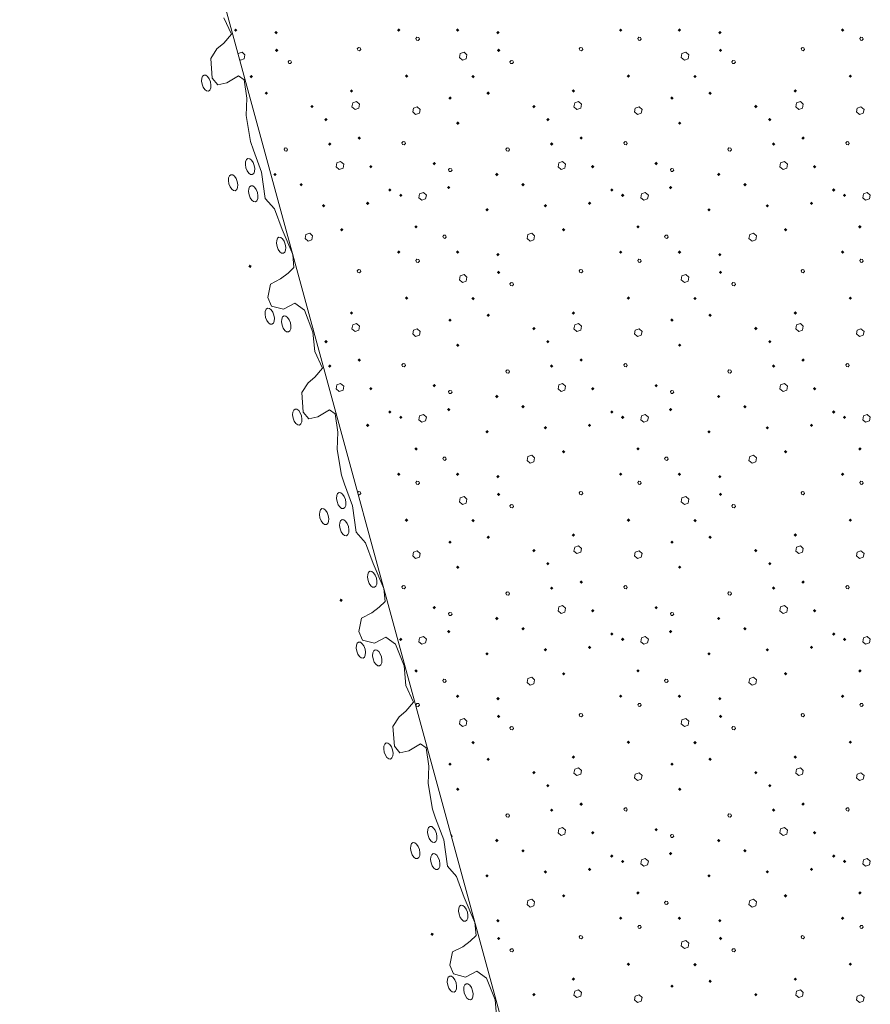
# Model space of a CAD drawing. Header units: millimetres. Extents: x 0 to 42000, y 0 to 29700.
# Tile 4 of 18: x 24686 to 27881, y 17025 to 20721. Entities that reach past the tile are written whole.
import ezdxf

# ---------------------------------------------------------------- set-up
doc = ezdxf.new("R2010")
doc.units = ezdxf.units.MM
doc.layers.add('Standard', color=7, linetype='Continuous', lineweight=25)
doc.layers.add('Стена_ кирп кладка силик нес', color=8, linetype='Continuous', lineweight=70)

msp = doc.modelspace()

# ---------------------------------------------------------------- hatches: boundary and pattern name
at = {"layer": 'Standard', "linetype": 'Continuous', "lineweight": 13, "transparency": 33554687}
for points in [[(25549.6, 19801.5), (25557.6, 19796.9), (25553, 19788.9), (25545, 19793.5)], [(25891.5, 18548.1), (25899.5, 18543.5), (25894.9, 18535.5), (25886.9, 18540.1)], [(26233.4, 17294.7), (26241.4, 17290.1), (26236.8, 17282.1), (26228.8, 17286.7)]]:
    msp.add_hatch(color=7, dxfattribs=at).paths.add_polyline_path(points, flags=16)
at = {"layer": 'Стена_ кирп кладка силик нес', "linetype": 'Continuous', "lineweight": 13, "transparency": 33554687}
for points in [[(25490.9, 20681.8), (25497.4, 20688.3), (25503.9, 20681.8), (25497.4, 20675.3)], [(25642.5, 20672.6), (25649, 20679.1), (25655.5, 20672.6), (25649, 20666.1)], [(26103.4, 20681.8), (26109.9, 20688.3), (26116.4, 20681.8), (26109.9, 20675.3)], [(26324.2, 20681.8), (26330.7, 20688.3), (26337.2, 20681.8), (26330.7, 20675.3)], [(26475.9, 20672.6), (26482.4, 20679.1), (26488.9, 20672.6), (26482.4, 20666.1)], [(26936.7, 20681.8), (26943.2, 20688.3), (26949.7, 20681.8), (26943.2, 20675.3)], [(27157.5, 20681.8), (27164, 20688.3), (27170.5, 20681.8), (27164, 20675.3)], [(27309.2, 20672.6), (27315.7, 20679.1), (27322.2, 20672.6), (27315.7, 20666.1)], [(27770, 20681.8), (27776.5, 20688.3), (27783, 20681.8), (27776.5, 20675.3)], [(25645, 20606), (25651.5, 20612.5), (25658, 20606), (25651.5, 20599.5)], [(26478.4, 20606), (26484.9, 20612.5), (26491.4, 20606), (26484.9, 20599.5)], [(27311.7, 20606), (27318.2, 20612.5), (27324.7, 20606), (27318.2, 20599.5)], [(25549.2, 20507.6), (25555.7, 20514.1), (25562.2, 20507.6), (25555.7, 20501.1)], [(26132.5, 20509.3), (26139, 20515.8), (26145.5, 20509.3), (26139, 20502.8)], [(26382.5, 20507.6), (26389, 20514.1), (26395.5, 20507.6), (26389, 20501.1)], [(26965.9, 20509.3), (26972.4, 20515.8), (26978.9, 20509.3), (26972.4, 20502.8)], [(27215.9, 20507.6), (27222.4, 20514.1), (27228.9, 20507.6), (27222.4, 20501.1)], [(27799.2, 20509.3), (27805.7, 20515.8), (27812.2, 20509.3), (27805.7, 20502.8)], [(25605.9, 20445.1), (25612.4, 20451.6), (25618.9, 20445.1), (25612.4, 20438.6)], [(25925.9, 20453.5), (25932.4, 20460), (25938.9, 20453.5), (25932.4, 20447)], [(26439.2, 20445.1), (26445.7, 20451.6), (26452.2, 20445.1), (26445.7, 20438.6)], [(26759.2, 20453.5), (26765.7, 20460), (26772.2, 20453.5), (26765.7, 20447)], [(27272.5, 20445.1), (27279, 20451.6), (27285.5, 20445.1), (27279, 20438.6)], [(27592.5, 20453.5), (27599, 20460), (27605.5, 20453.5), (27599, 20447)], [(25777.5, 20395.1), (25784, 20401.6), (25790.5, 20395.1), (25784, 20388.6)], [(26295.9, 20426.8), (26302.4, 20433.3), (26308.9, 20426.8), (26302.4, 20420.3)], [(26610.9, 20395.1), (26617.4, 20401.6), (26623.9, 20395.1), (26617.4, 20388.6)], [(27129.2, 20426.8), (27135.7, 20433.3), (27142.2, 20426.8), (27135.7, 20420.3)], [(27444.2, 20395.1), (27450.7, 20401.6), (27457.2, 20395.1), (27450.7, 20388.6)], [(25830, 20346), (25836.5, 20352.5), (25843, 20346), (25836.5, 20339.5)], [(26325, 20332.6), (26331.5, 20339.1), (26338, 20332.6), (26331.5, 20326.1)], [(26663.4, 20346), (26669.9, 20352.5), (26676.4, 20346), (26669.9, 20339.5)], [(27158.4, 20332.6), (27164.9, 20339.1), (27171.4, 20332.6), (27164.9, 20326.1)], [(27496.7, 20346), (27503.2, 20352.5), (27509.7, 20346), (27503.2, 20339.5)], [(25844.2, 20254.3), (25850.7, 20260.8), (25857.2, 20254.3), (25850.7, 20247.8)], [(25955, 20276.8), (25961.5, 20283.3), (25968, 20276.8), (25961.5, 20270.3)], [(26677.5, 20254.3), (26684, 20260.8), (26690.5, 20254.3), (26684, 20247.8)], [(26788.4, 20276.8), (26794.9, 20283.3), (26801.4, 20276.8), (26794.9, 20270.3)], [(27510.9, 20254.3), (27517.4, 20260.8), (27523.9, 20254.3), (27517.4, 20247.8)], [(27621.7, 20276.8), (27628.2, 20283.3), (27634.7, 20276.8), (27628.2, 20270.3)], [(26236.7, 20181), (26243.2, 20187.5), (26249.7, 20181), (26243.2, 20174.5)], [(27070, 20181), (27076.5, 20187.5), (27083, 20181), (27076.5, 20174.5)], [(25638.4, 20140.1), (25644.9, 20146.6), (25651.4, 20140.1), (25644.9, 20133.6)], [(25998.4, 20169.3), (26004.9, 20175.8), (26011.4, 20169.3), (26004.9, 20162.8)], [(26471.7, 20140.1), (26478.2, 20146.6), (26484.7, 20140.1), (26478.2, 20133.6)], [(26831.7, 20169.3), (26838.2, 20175.8), (26844.7, 20169.3), (26838.2, 20162.8)], [(27305, 20140.1), (27311.5, 20146.6), (27318, 20140.1), (27311.5, 20133.6)], [(27665, 20169.3), (27671.5, 20175.8), (27678, 20169.3), (27671.5, 20162.8)], [(25736.7, 20101.8), (25743.2, 20108.3), (25749.7, 20101.8), (25743.2, 20095.3)], [(26570, 20101.8), (26576.5, 20108.3), (26583, 20101.8), (26576.5, 20095.3)], [(27403.4, 20101.8), (27409.9, 20108.3), (27416.4, 20101.8), (27409.9, 20095.3)], [(26070, 20081.8), (26076.5, 20088.3), (26083, 20081.8), (26076.5, 20075.3)], [(26110.9, 20061.8), (26117.4, 20068.3), (26123.9, 20061.8), (26117.4, 20055.3)], [(26290.9, 20091), (26297.4, 20097.5), (26303.9, 20091), (26297.4, 20084.5)], [(26903.4, 20081.8), (26909.9, 20088.3), (26916.4, 20081.8), (26909.9, 20075.3)], [(26944.2, 20061.8), (26950.7, 20068.3), (26957.2, 20061.8), (26950.7, 20055.3)], [(27124.2, 20091), (27130.7, 20097.5), (27137.2, 20091), (27130.7, 20084.5)], [(27736.7, 20081.8), (27743.2, 20088.3), (27749.7, 20081.8), (27743.2, 20075.3)], [(27777.5, 20061.8), (27784, 20068.3), (27790.5, 20061.8), (27784, 20055.3)], [(25986.7, 20031.8), (25993.2, 20038.3), (25999.7, 20031.8), (25993.2, 20025.3)], [(26820, 20031.8), (26826.5, 20038.3), (26833, 20031.8), (26826.5, 20025.3)], [(27653.4, 20031.8), (27659.9, 20038.3), (27666.4, 20031.8), (27659.9, 20025.3)], [(25820.9, 20022.6), (25827.4, 20029.1), (25833.9, 20022.6), (25827.4, 20016.1)], [(26435, 20007.6), (26441.5, 20014.1), (26448, 20007.6), (26441.5, 20001.1)], [(26654.2, 20022.6), (26660.7, 20029.1), (26667.2, 20022.6), (26660.7, 20016.1)], [(27268.4, 20007.6), (27274.9, 20014.1), (27281.4, 20007.6), (27274.9, 20001.1)], [(27487.5, 20022.6), (27494, 20029.1), (27500.5, 20022.6), (27494, 20016.1)], [(25889.2, 19932.6), (25895.7, 19939.1), (25902.2, 19932.6), (25895.7, 19926.1)], [(26168.4, 19943.5), (26174.9, 19950), (26181.4, 19943.5), (26174.9, 19937)], [(26722.5, 19932.6), (26729, 19939.1), (26735.5, 19932.6), (26729, 19926.1)], [(27001.7, 19943.5), (27008.2, 19950), (27014.7, 19943.5), (27008.2, 19937)], [(27555.9, 19932.6), (27562.4, 19939.1), (27568.9, 19932.6), (27562.4, 19926.1)], [(27835, 19943.5), (27841.5, 19950), (27848, 19943.5), (27841.5, 19937)], [(26103.4, 19848.5), (26109.9, 19855), (26116.4, 19848.5), (26109.9, 19842)], [(26324.2, 19848.5), (26330.7, 19855), (26337.2, 19848.5), (26330.7, 19842)], [(26475.9, 19839.3), (26482.4, 19845.8), (26488.9, 19839.3), (26482.4, 19832.8)], [(26936.7, 19848.5), (26943.2, 19855), (26949.7, 19848.5), (26943.2, 19842)], [(27157.5, 19848.5), (27164, 19855), (27170.5, 19848.5), (27164, 19842)], [(27309.2, 19839.3), (27315.7, 19845.8), (27322.2, 19839.3), (27315.7, 19832.8)], [(27770, 19848.5), (27776.5, 19855), (27783, 19848.5), (27776.5, 19842)], [(26478.4, 19772.6), (26484.9, 19779.1), (26491.4, 19772.6), (26484.9, 19766.1)], [(27311.7, 19772.6), (27318.2, 19779.1), (27324.7, 19772.6), (27318.2, 19766.1)], [(26132.5, 19676), (26139, 19682.5), (26145.5, 19676), (26139, 19669.5)], [(26382.5, 19674.3), (26389, 19680.8), (26395.5, 19674.3), (26389, 19667.8)], [(26965.9, 19676), (26972.4, 19682.5), (26978.9, 19676), (26972.4, 19669.5)], [(27215.9, 19674.3), (27222.4, 19680.8), (27228.9, 19674.3), (27222.4, 19667.8)], [(27799.2, 19676), (27805.7, 19682.5), (27812.2, 19676), (27805.7, 19669.5)], [(25925.9, 19620.1), (25932.4, 19626.6), (25938.9, 19620.1), (25932.4, 19613.6)], [(26759.2, 19620.1), (26765.7, 19626.6), (26772.2, 19620.1), (26765.7, 19613.6)], [(27592.5, 19620.1), (27599, 19626.6), (27605.5, 19620.1), (27599, 19613.6)], [(26295.9, 19593.5), (26302.4, 19600), (26308.9, 19593.5), (26302.4, 19587)], [(26439.2, 19611.8), (26445.7, 19618.3), (26452.2, 19611.8), (26445.7, 19605.3)], [(27129.2, 19593.5), (27135.7, 19600), (27142.2, 19593.5), (27135.7, 19587)], [(27272.5, 19611.8), (27279, 19618.3), (27285.5, 19611.8), (27279, 19605.3)], [(25786.6, 19565.7), (25790.5, 19561.8), (25788.3, 19559.6)], [(26610.9, 19561.8), (26617.4, 19568.3), (26623.9, 19561.8), (26617.4, 19555.3)], [(27444.2, 19561.8), (27450.7, 19568.3), (27457.2, 19561.8), (27450.7, 19555.3)], [(25830, 19512.6), (25836.5, 19519.1), (25843, 19512.6), (25836.5, 19506.1)], [(26663.4, 19512.6), (26669.9, 19519.1), (26676.4, 19512.6), (26669.9, 19506.1)], [(27496.7, 19512.6), (27503.2, 19519.1), (27509.7, 19512.6), (27503.2, 19506.1)], [(26325, 19499.3), (26331.5, 19505.8), (26338, 19499.3), (26331.5, 19492.8)], [(27158.4, 19499.3), (27164.9, 19505.8), (27171.4, 19499.3), (27164.9, 19492.8)], [(25955, 19443.5), (25961.5, 19450), (25968, 19443.5), (25961.5, 19437)], [(26788.4, 19443.5), (26794.9, 19450), (26801.4, 19443.5), (26794.9, 19437)], [(27621.7, 19443.5), (27628.2, 19450), (27634.7, 19443.5), (27628.2, 19437)], [(25844.2, 19421), (25850.7, 19427.5), (25857.2, 19421), (25850.7, 19414.5)], [(26677.5, 19421), (26684, 19427.5), (26690.5, 19421), (26684, 19414.5)], [(27510.9, 19421), (27517.4, 19427.5), (27523.9, 19421), (27517.4, 19414.5)], [(25998.4, 19336), (26004.9, 19342.5), (26011.4, 19336), (26004.9, 19329.5)], [(26236.7, 19347.6), (26243.2, 19354.1), (26249.7, 19347.6), (26243.2, 19341.1)], [(26831.7, 19336), (26838.2, 19342.5), (26844.7, 19336), (26838.2, 19329.5)], [(27070, 19347.6), (27076.5, 19354.1), (27083, 19347.6), (27076.5, 19341.1)], [(27665, 19336), (27671.5, 19342.5), (27678, 19336), (27671.5, 19329.5)], [(26471.7, 19306.8), (26478.2, 19313.3), (26484.7, 19306.8), (26478.2, 19300.3)], [(27305, 19306.8), (27311.5, 19313.3), (27318, 19306.8), (27311.5, 19300.3)], [(26070, 19248.5), (26076.5, 19255), (26083, 19248.5), (26076.5, 19242)], [(26290.9, 19257.6), (26297.4, 19264.1), (26303.9, 19257.6), (26297.4, 19251.1)], [(26570, 19268.5), (26576.5, 19275), (26583, 19268.5), (26576.5, 19262)], [(26903.4, 19248.5), (26909.9, 19255), (26916.4, 19248.5), (26909.9, 19242)], [(27124.2, 19257.6), (27130.7, 19264.1), (27137.2, 19257.6), (27130.7, 19251.1)], [(27403.4, 19268.5), (27409.9, 19275), (27416.4, 19268.5), (27409.9, 19262)], [(27736.7, 19248.5), (27743.2, 19255), (27749.7, 19248.5), (27743.2, 19242)], [(26110.9, 19228.5), (26117.4, 19235), (26123.9, 19228.5), (26117.4, 19222)], [(26944.2, 19228.5), (26950.7, 19235), (26957.2, 19228.5), (26950.7, 19222)], [(27777.5, 19228.5), (27784, 19235), (27790.5, 19228.5), (27784, 19222)], [(25986.7, 19198.5), (25993.2, 19205), (25999.7, 19198.5), (25993.2, 19192)], [(26435, 19174.3), (26441.5, 19180.8), (26448, 19174.3), (26441.5, 19167.8)], [(26654.2, 19189.3), (26660.7, 19195.8), (26667.2, 19189.3), (26660.7, 19182.8)], [(26820, 19198.5), (26826.5, 19205), (26833, 19198.5), (26826.5, 19192)], [(27268.4, 19174.3), (27274.9, 19180.8), (27281.4, 19174.3), (27274.9, 19167.8)], [(27487.5, 19189.3), (27494, 19195.8), (27500.5, 19189.3), (27494, 19182.8)], [(27653.4, 19198.5), (27659.9, 19205), (27666.4, 19198.5), (27659.9, 19192)], [(26168.4, 19110.1), (26174.9, 19116.6), (26181.4, 19110.1), (26174.9, 19103.6)], [(26722.5, 19099.3), (26729, 19105.8), (26735.5, 19099.3), (26729, 19092.8)], [(27001.7, 19110.1), (27008.2, 19116.6), (27014.7, 19110.1), (27008.2, 19103.6)], [(27555.9, 19099.3), (27562.4, 19105.8), (27568.9, 19099.3), (27562.4, 19092.8)], [(27835, 19110.1), (27841.5, 19116.6), (27848, 19110.1), (27841.5, 19103.6)], [(26103.4, 19015.1), (26109.9, 19021.6), (26116.4, 19015.1), (26109.9, 19008.6)], [(26324.2, 19015.1), (26330.7, 19021.6), (26337.2, 19015.1), (26330.7, 19008.6)], [(26475.9, 19006), (26482.4, 19012.5), (26488.9, 19006), (26482.4, 18999.5)], [(26936.7, 19015.1), (26943.2, 19021.6), (26949.7, 19015.1), (26943.2, 19008.6)], [(27157.5, 19015.1), (27164, 19021.6), (27170.5, 19015.1), (27164, 19008.6)], [(27309.2, 19006), (27315.7, 19012.5), (27322.2, 19006), (27315.7, 18999.5)], [(27770, 19015.1), (27776.5, 19021.6), (27783, 19015.1), (27776.5, 19008.6)], [(26478.4, 18939.3), (26484.9, 18945.8), (26491.4, 18939.3), (26484.9, 18932.8)], [(27311.7, 18939.3), (27318.2, 18945.8), (27324.7, 18939.3), (27318.2, 18932.8)], [(26132.5, 18842.6), (26139, 18849.1), (26145.5, 18842.6), (26139, 18836.1)], [(26382.5, 18841), (26389, 18847.5), (26395.5, 18841), (26389, 18834.5)], [(26965.9, 18842.6), (26972.4, 18849.1), (26978.9, 18842.6), (26972.4, 18836.1)], [(27215.9, 18841), (27222.4, 18847.5), (27228.9, 18841), (27222.4, 18834.5)], [(27799.2, 18842.6), (27805.7, 18849.1), (27812.2, 18842.6), (27805.7, 18836.1)], [(26439.2, 18778.5), (26445.7, 18785), (26452.2, 18778.5), (26445.7, 18772)], [(26759.2, 18786.8), (26765.7, 18793.3), (26772.2, 18786.8), (26765.7, 18780.3)], [(27272.5, 18778.5), (27279, 18785), (27285.5, 18778.5), (27279, 18772)], [(27592.5, 18786.8), (27599, 18793.3), (27605.5, 18786.8), (27599, 18780.3)], [(26295.9, 18760.1), (26302.4, 18766.6), (26308.9, 18760.1), (26302.4, 18753.6)], [(27129.2, 18760.1), (27135.7, 18766.6), (27142.2, 18760.1), (27135.7, 18753.6)], [(26610.9, 18728.5), (26617.4, 18735), (26623.9, 18728.5), (26617.4, 18722)], [(27444.2, 18728.5), (27450.7, 18735), (27457.2, 18728.5), (27450.7, 18722)], [(26325, 18666), (26331.5, 18672.5), (26338, 18666), (26331.5, 18659.5)], [(26663.4, 18679.3), (26669.9, 18685.8), (26676.4, 18679.3), (26669.9, 18672.8)], [(27158.4, 18666), (27164.9, 18672.5), (27171.4, 18666), (27164.9, 18659.5)], [(27496.7, 18679.3), (27503.2, 18685.8), (27509.7, 18679.3), (27503.2, 18672.8)], [(26677.5, 18587.6), (26684, 18594.1), (26690.5, 18587.6), (26684, 18581.1)], [(26788.4, 18610.1), (26794.9, 18616.6), (26801.4, 18610.1), (26794.9, 18603.6)], [(27510.9, 18587.6), (27517.4, 18594.1), (27523.9, 18587.6), (27517.4, 18581.1)], [(27621.7, 18610.1), (27628.2, 18616.6), (27634.7, 18610.1), (27628.2, 18603.6)], [(26236.7, 18514.3), (26243.2, 18520.8), (26249.7, 18514.3), (26243.2, 18507.8)], [(27070, 18514.3), (27076.5, 18520.8), (27083, 18514.3), (27076.5, 18507.8)], [(26471.7, 18473.5), (26478.2, 18480), (26484.7, 18473.5), (26478.2, 18467)], [(26831.7, 18502.6), (26838.2, 18509.1), (26844.7, 18502.6), (26838.2, 18496.1)], [(27305, 18473.5), (27311.5, 18480), (27318, 18473.5), (27311.5, 18467)], [(27665, 18502.6), (27671.5, 18509.1), (27678, 18502.6), (27671.5, 18496.1)], [(26570, 18435.1), (26576.5, 18441.6), (26583, 18435.1), (26576.5, 18428.6)], [(27403.4, 18435.1), (27409.9, 18441.6), (27416.4, 18435.1), (27409.9, 18428.6)], [(26290.9, 18424.3), (26297.4, 18430.8), (26303.9, 18424.3), (26297.4, 18417.8)], [(26903.4, 18415.1), (26909.9, 18421.6), (26916.4, 18415.1), (26909.9, 18408.6)], [(27124.2, 18424.3), (27130.7, 18430.8), (27137.2, 18424.3), (27130.7, 18417.8)], [(27736.7, 18415.1), (27743.2, 18421.6), (27749.7, 18415.1), (27743.2, 18408.6)], [(26110.9, 18395.1), (26117.4, 18401.6), (26123.9, 18395.1), (26117.4, 18388.6)], [(26820, 18365.1), (26826.5, 18371.6), (26833, 18365.1), (26826.5, 18358.6)], [(26944.2, 18395.1), (26950.7, 18401.6), (26957.2, 18395.1), (26950.7, 18388.6)], [(27653.4, 18365.1), (27659.9, 18371.6), (27666.4, 18365.1), (27659.9, 18358.6)], [(27777.5, 18395.1), (27784, 18401.6), (27790.5, 18395.1), (27784, 18388.6)], [(26435, 18341), (26441.5, 18347.5), (26448, 18341), (26441.5, 18334.5)], [(26654.2, 18356), (26660.7, 18362.5), (26667.2, 18356), (26660.7, 18349.5)], [(27268.4, 18341), (27274.9, 18347.5), (27281.4, 18341), (27274.9, 18334.5)], [(27487.5, 18356), (27494, 18362.5), (27500.5, 18356), (27494, 18349.5)], [(26168.4, 18276.8), (26174.9, 18283.3), (26181.4, 18276.8), (26174.9, 18270.3)], [(26722.5, 18266), (26729, 18272.5), (26735.5, 18266), (26729, 18259.5)], [(27001.7, 18276.8), (27008.2, 18283.3), (27014.7, 18276.8), (27008.2, 18270.3)], [(27555.9, 18266), (27562.4, 18272.5), (27568.9, 18266), (27562.4, 18259.5)], [(27835, 18276.8), (27841.5, 18283.3), (27848, 18276.8), (27841.5, 18270.3)], [(26324.2, 18181.8), (26330.7, 18188.3), (26337.2, 18181.8), (26330.7, 18175.3)], [(26936.7, 18181.8), (26943.2, 18188.3), (26949.7, 18181.8), (26943.2, 18175.3)], [(27157.5, 18181.8), (27164, 18188.3), (27170.5, 18181.8), (27164, 18175.3)], [(27770, 18181.8), (27776.5, 18188.3), (27783, 18181.8), (27776.5, 18175.3)], [(26475.9, 18172.6), (26482.4, 18179.1), (26488.9, 18172.6), (26482.4, 18166.1)], [(27309.2, 18172.6), (27315.7, 18179.1), (27322.2, 18172.6), (27315.7, 18166.1)], [(26478.4, 18106), (26484.9, 18112.5), (26491.4, 18106), (26484.9, 18099.5)], [(27311.7, 18106), (27318.2, 18112.5), (27324.7, 18106), (27318.2, 18099.5)], [(26382.5, 18007.6), (26389, 18014.1), (26395.5, 18007.6), (26389, 18001.1)], [(26965.9, 18009.3), (26972.4, 18015.8), (26978.9, 18009.3), (26972.4, 18002.8)], [(27215.9, 18007.6), (27222.4, 18014.1), (27228.9, 18007.6), (27222.4, 18001.1)], [(27799.2, 18009.3), (27805.7, 18015.8), (27812.2, 18009.3), (27805.7, 18002.8)], [(26295.9, 17926.8), (26302.4, 17933.3), (26308.9, 17926.8), (26302.4, 17920.3)], [(26439.2, 17945.1), (26445.7, 17951.6), (26452.2, 17945.1), (26445.7, 17938.6)], [(26759.2, 17953.5), (26765.7, 17960), (26772.2, 17953.5), (26765.7, 17947)], [(27129.2, 17926.8), (27135.7, 17933.3), (27142.2, 17926.8), (27135.7, 17920.3)], [(27272.5, 17945.1), (27279, 17951.6), (27285.5, 17945.1), (27279, 17938.6)], [(27592.5, 17953.5), (27599, 17960), (27605.5, 17953.5), (27599, 17947)], [(26610.9, 17895.1), (26617.4, 17901.6), (26623.9, 17895.1), (26617.4, 17888.6)], [(27444.2, 17895.1), (27450.7, 17901.6), (27457.2, 17895.1), (27450.7, 17888.6)], [(26663.4, 17846), (26669.9, 17852.5), (26676.4, 17846), (26669.9, 17839.5)], [(27496.7, 17846), (27503.2, 17852.5), (27509.7, 17846), (27503.2, 17839.5)], [(26325, 17832.6), (26331.5, 17839.1), (26338, 17832.6), (26331.5, 17826.1)], [(27158.4, 17832.6), (27164.9, 17839.1), (27171.4, 17832.6), (27164.9, 17826.1)], [(26788.4, 17776.8), (26794.9, 17783.3), (26801.4, 17776.8), (26794.9, 17770.3)], [(27621.7, 17776.8), (27628.2, 17783.3), (27634.7, 17776.8), (27628.2, 17770.3)], [(26677.5, 17754.3), (26684, 17760.8), (26690.5, 17754.3), (26684, 17747.8)], [(27510.9, 17754.3), (27517.4, 17760.8), (27523.9, 17754.3), (27517.4, 17747.8)], [(26831.7, 17669.3), (26838.2, 17675.8), (26844.7, 17669.3), (26838.2, 17662.8)], [(27070, 17681), (27076.5, 17687.5), (27083, 17681), (27076.5, 17674.5)], [(27665, 17669.3), (27671.5, 17675.8), (27678, 17669.3), (27671.5, 17662.8)], [(26471.7, 17640.1), (26478.2, 17646.6), (26484.7, 17640.1), (26478.2, 17633.6)], [(27305, 17640.1), (27311.5, 17646.6), (27318, 17640.1), (27311.5, 17633.6)], [(26570, 17601.8), (26576.5, 17608.3), (26583, 17601.8), (26576.5, 17595.3)], [(27124.2, 17591), (27130.7, 17597.5), (27137.2, 17591), (27130.7, 17584.5)], [(27403.4, 17601.8), (27409.9, 17608.3), (27416.4, 17601.8), (27409.9, 17595.3)], [(26903.4, 17581.8), (26909.9, 17588.3), (26916.4, 17581.8), (26909.9, 17575.3)], [(26944.2, 17561.8), (26950.7, 17568.3), (26957.2, 17561.8), (26950.7, 17555.3)], [(27736.7, 17581.8), (27743.2, 17588.3), (27749.7, 17581.8), (27743.2, 17575.3)], [(27777.5, 17561.8), (27784, 17568.3), (27790.5, 17561.8), (27784, 17555.3)], [(26654.2, 17522.6), (26660.7, 17529.1), (26667.2, 17522.6), (26660.7, 17516.1)], [(26820, 17531.8), (26826.5, 17538.3), (26833, 17531.8), (26826.5, 17525.3)], [(27487.5, 17522.6), (27494, 17529.1), (27500.5, 17522.6), (27494, 17516.1)], [(27653.4, 17531.8), (27659.9, 17538.3), (27666.4, 17531.8), (27659.9, 17525.3)], [(26435, 17507.6), (26441.5, 17514.1), (26448, 17507.6), (26441.5, 17501.1)], [(27268.4, 17507.6), (27274.9, 17514.1), (27281.4, 17507.6), (27274.9, 17501.1)], [(27001.7, 17443.5), (27008.2, 17450), (27014.7, 17443.5), (27008.2, 17437)], [(27835, 17443.5), (27841.5, 17450), (27848, 17443.5), (27841.5, 17437)], [(26722.5, 17432.6), (26729, 17439.1), (26735.5, 17432.6), (26729, 17426.1)], [(27555.9, 17432.6), (27562.4, 17439.1), (27568.9, 17432.6), (27562.4, 17426.1)], [(26475.9, 17339.3), (26482.4, 17345.8), (26488.9, 17339.3), (26482.4, 17332.8)], [(26936.7, 17348.5), (26943.2, 17355), (26949.7, 17348.5), (26943.2, 17342)], [(27157.5, 17348.5), (27164, 17355), (27170.5, 17348.5), (27164, 17342)], [(27309.2, 17339.3), (27315.7, 17345.8), (27322.2, 17339.3), (27315.7, 17332.8)], [(27770, 17348.5), (27776.5, 17355), (27783, 17348.5), (27776.5, 17342)], [(26478.4, 17272.6), (26484.9, 17279.1), (26491.4, 17272.6), (26484.9, 17266.1)], [(27311.7, 17272.6), (27318.2, 17279.1), (27324.7, 17272.6), (27318.2, 17266.1)], [(26965.9, 17176), (26972.4, 17182.5), (26978.9, 17176), (26972.4, 17169.5)], [(27215.9, 17174.3), (27222.4, 17180.8), (27228.9, 17174.3), (27222.4, 17167.8)], [(27799.2, 17176), (27805.7, 17182.5), (27812.2, 17176), (27805.7, 17169.5)], [(26759.2, 17120.1), (26765.7, 17126.6), (26772.2, 17120.1), (26765.7, 17113.6)], [(27272.5, 17111.8), (27279, 17118.3), (27285.5, 17111.8), (27279, 17105.3)], [(27592.5, 17120.1), (27599, 17126.6), (27605.5, 17120.1), (27599, 17113.6)], [(27129.2, 17093.5), (27135.7, 17100), (27142.2, 17093.5), (27135.7, 17087)], [(26610.9, 17061.8), (26617.4, 17068.3), (26623.9, 17061.8), (26617.4, 17055.3)], [(27444.2, 17061.8), (27450.7, 17068.3), (27457.2, 17061.8), (27450.7, 17055.3)]]:
    msp.add_hatch(color=7, dxfattribs=at).paths.add_polyline_path(points, flags=16)

# ---------------------------------------------------------------- linework, layer by layer
at = {"layer": 'Standard', "color": 7, "linetype": 'Continuous', "lineweight": 13, "transparency": 33554687}
msp.add_line((24686.3, 23599.3), (27421.6, 13572.1), dxfattribs=at)
for points in [[(25452.5, 20728.4), (25481.7, 20666.4), (25453.2, 20633), (25427.3, 20611.2), (25403.8, 20575.1), (25409.6, 20501.3), (25430.4, 20476), (25464.5, 20483.9), (25507.7, 20510.5), (25529.4, 20494.9), (25539.6, 20426.3), (25536.4, 20360.8), (25553.2, 20264.4), (25564.5, 20231.1), (25594.8, 20149.1), (25608.4, 20050.5), (25643.1, 20011.5), (25671.9, 19933.2), (25712.1, 19839.1)], [(25712.1, 19839.1), (25716.4, 19790.4), (25694.6, 19769.7), (25666.3, 19748.5), (25628.5, 19728.7), (25617.6, 19678.6), (25631.8, 19646.2), (25676.6, 19634.1), (25719.7, 19656.7), (25756.1, 19630.2), (25787.8, 19548.7), (25794.4, 19475.1), (25823.6, 19413), (25795.1, 19379.6), (25769.3, 19357.8), (25745.7, 19321.7), (25751.5, 19247.9), (25772.3, 19222.6), (25806.4, 19230.5), (25849.6, 19257.1), (25871.3, 19241.5), (25881.5, 19172.9), (25878.3, 19107.4), (25895.1, 19011), (25906.4, 18977.7), (25936.7, 18895.8), (25950.4, 18797.1), (25985, 18758.1), (26013.8, 18679.8), (26054, 18585.7)], [(26054, 18585.7), (26058.3, 18537), (26036.5, 18516.3), (26008.2, 18495.1), (25970.4, 18475.3), (25959.5, 18425.3), (25973.8, 18392.8), (26018.5, 18380.7), (26061.6, 18403.3), (26098, 18376.8), (26129.7, 18295.3), (26136.4, 18221.7), (26165.6, 18159.6), (26137, 18126.2), (26111.2, 18104.4), (26087.7, 18068.3), (26093.5, 17994.5), (26114.2, 17969.2), (26148.3, 17977.1), (26191.5, 18003.7), (26213.2, 17988.1), (26223.4, 17919.5), (26220.2, 17854), (26237, 17757.6), (26248.4, 17724.3), (26278.7, 17642.4), (26292.3, 17543.7), (26326.9, 17504.7), (26355.7, 17426.4), (26395.9, 17332.3)], [(26395.9, 17332.3), (26400.2, 17283.6), (26378.4, 17262.9), (26350.1, 17241.7), (26312.3, 17221.9), (26301.5, 17171.9), (26315.7, 17139.4), (26360.4, 17127.3), (26403.5, 17149.9), (26439.9, 17123.4), (26471.7, 17041.9), (26478.3, 16968.3)]]:
    msp.add_lwpolyline(points, dxfattribs=at)
for centre in [(25387, 20483), (25551.7, 20169.7), (25487.8, 20109.2), (25563.3, 20067.8), (25668.3, 19874.3), (25625.6, 19608.1), (25687.4, 19579.2), (25728.9, 19229.6), (25893.7, 18916.3), (25829.7, 18855.8), (25905.2, 18814.4), (26010.2, 18620.9), (25967.5, 18354.7), (26029.3, 18325.8), (26070.8, 17976.2), (26235.6, 17662.9), (26171.6, 17602.4), (26247.1, 17561), (26352.1, 17367.5), (26309.5, 17101.3), (26371.3, 17072.4)]:
    msp.add_ellipse(centre, major_axis=(8.2, -30.1), ratio=0.518484, dxfattribs=at)
at = {"layer": 'Стена_ кирп кладка силик нес', "color": 253, "linetype": 'Continuous', "lineweight": 13, "true_color": 0xababab, "transparency": 33554687}
for points in [[(26176.5, 20644.3), (26182.4, 20643.5), (26187.4, 20648.5), (26184.9, 20654.3), (26178.2, 20655.1), (26174, 20650.1), (26176.5, 20644.3)], [(27009.9, 20644.3), (27015.7, 20643.5), (27020.7, 20648.5), (27018.2, 20654.3), (27011.5, 20655.1), (27007.4, 20650.1), (27009.9, 20644.3)], [(27843.2, 20644.3), (27849, 20643.5), (27854, 20648.5), (27851.5, 20654.3), (27844.9, 20655.1), (27840.7, 20650.1), (27843.2, 20644.3)], [(25532.4, 20588.5), (25521.5, 20598.5), (25506.5, 20593.5), (25506.4, 20592.9)], [(25512.3, 20571.4), (25515.7, 20568.5), (25529.9, 20573.5), (25532.4, 20588.5)], [(25956.5, 20606), (25962.4, 20604.3), (25967.4, 20609.3), (25964.9, 20615.1), (25958.2, 20616.8), (25954, 20611.8), (25956.5, 20606)], [(26365.7, 20588.5), (26354.9, 20598.5), (26339.9, 20593.5), (26337.4, 20578.5), (26349, 20568.5), (26363.2, 20573.5), (26365.7, 20588.5)], [(26789.9, 20606), (26795.7, 20604.3), (26800.7, 20609.3), (26798.2, 20615.1), (26791.5, 20616.8), (26787.4, 20611.8), (26789.9, 20606)], [(27199, 20588.5), (27188.2, 20598.5), (27173.2, 20593.5), (27170.7, 20578.5), (27182.4, 20568.5), (27196.5, 20573.5), (27199, 20588.5)], [(27623.2, 20606), (27629, 20604.3), (27634, 20609.3), (27631.5, 20615.1), (27624.9, 20616.8), (27620.7, 20611.8), (27623.2, 20606)], [(25696.5, 20556.8), (25703.2, 20556), (25707.4, 20561), (25704.9, 20566.8), (25698.2, 20567.6), (25694, 20562.6), (25696.5, 20556.8)], [(26529.9, 20556.8), (26536.5, 20556), (26540.7, 20561), (26538.2, 20566.8), (26531.5, 20567.6), (26527.4, 20562.6), (26529.9, 20556.8)], [(27363.2, 20556.8), (27369.9, 20556), (27374, 20561), (27371.5, 20566.8), (27364.9, 20567.6), (27360.7, 20562.6), (27363.2, 20556.8)], [(25962.4, 20403.5), (25951.5, 20413.5), (25937.4, 20408.5), (25934, 20393.5), (25945.7, 20384.3), (25959.9, 20389.3), (25962.4, 20403.5)], [(26795.7, 20403.5), (26784.9, 20413.5), (26770.7, 20408.5), (26767.4, 20393.5), (26779, 20384.3), (26793.2, 20389.3), (26795.7, 20403.5)], [(27629, 20403.5), (27618.2, 20413.5), (27604, 20408.5), (27600.7, 20393.5), (27612.4, 20384.3), (27626.5, 20389.3), (27629, 20403.5)], [(26190.7, 20384.3), (26179, 20394.3), (26164.9, 20389.3), (26162.4, 20375.1), (26173.2, 20365.1), (26187.4, 20370.1), (26190.7, 20384.3)], [(27024, 20384.3), (27012.4, 20394.3), (26998.2, 20389.3), (26995.7, 20375.1), (27006.5, 20365.1), (27020.7, 20370.1), (27024, 20384.3)], [(27857.4, 20384.3), (27845.7, 20394.3), (27831.5, 20389.3), (27829, 20375.1), (27839.9, 20365.1), (27854, 20370.1), (27857.4, 20384.3)], [(26124, 20252.6), (26130.7, 20251), (26134.9, 20256), (26132.4, 20262.6), (26126.5, 20263.5), (26121.5, 20258.5), (26124, 20252.6)], [(26957.4, 20252.6), (26964, 20251), (26968.2, 20256), (26965.7, 20262.6), (26959.9, 20263.5), (26954.9, 20258.5), (26957.4, 20252.6)], [(27790.7, 20252.6), (27797.4, 20251), (27801.5, 20256), (27799, 20262.6), (27793.2, 20263.5), (27788.2, 20258.5), (27790.7, 20252.6)], [(25681.5, 20228.5), (25688.2, 20227.6), (25692.4, 20232.6), (25689.9, 20238.5), (25683.2, 20240.1), (25679, 20235.1), (25681.5, 20228.5)], [(26514.9, 20228.5), (26521.5, 20227.6), (26525.7, 20232.6), (26523.2, 20238.5), (26516.5, 20240.1), (26512.4, 20235.1), (26514.9, 20228.5)], [(27348.2, 20228.5), (27354.9, 20227.6), (27359, 20232.6), (27356.5, 20238.5), (27349.9, 20240.1), (27345.7, 20235.1), (27348.2, 20228.5)], [(25903.2, 20178.5), (25891.5, 20188.5), (25877.4, 20183.5), (25874.9, 20168.5), (25886.5, 20158.5), (25900.7, 20163.5), (25903.2, 20178.5)], [(26736.5, 20178.5), (26724.9, 20188.5), (26710.7, 20183.5), (26708.2, 20168.5), (26719.9, 20158.5), (26734, 20163.5), (26736.5, 20178.5)], [(27569.9, 20178.5), (27558.2, 20188.5), (27544, 20183.5), (27541.5, 20168.5), (27553.2, 20158.5), (27567.4, 20163.5), (27569.9, 20178.5)], [(26299, 20151.8), (26304.9, 20151), (26309.9, 20156), (26307.4, 20161.8), (26300.7, 20162.6), (26296.5, 20158.5), (26299, 20151.8)], [(27132.4, 20151.8), (27138.2, 20151), (27143.2, 20156), (27140.7, 20161.8), (27134, 20162.6), (27129.9, 20158.5), (27132.4, 20151.8)], [(26214, 20062.6), (26202.4, 20072.6), (26188.2, 20067.6), (26185.7, 20052.6), (26196.5, 20043.5), (26210.7, 20048.5), (26214, 20062.6)], [(27047.4, 20062.6), (27035.7, 20072.6), (27021.5, 20067.6), (27019, 20052.6), (27029.9, 20043.5), (27044, 20048.5), (27047.4, 20062.6)], [(27880.7, 20062.6), (27869, 20072.6), (27854.9, 20067.6), (27852.4, 20052.6), (27863.2, 20043.5), (27877.4, 20048.5), (27880.7, 20062.6)], [(25786.5, 19910.1), (25775.7, 19920.1), (25761.5, 19915.1), (25758.2, 19900.1), (25769.9, 19890.1), (25784, 19895.1), (25786.5, 19910.1)], [(26619.9, 19910.1), (26609, 19920.1), (26594.9, 19915.1), (26591.5, 19900.1), (26603.2, 19890.1), (26617.4, 19895.1), (26619.9, 19910.1)], [(27453.2, 19910.1), (27442.4, 19920.1), (27428.2, 19915.1), (27424.9, 19900.1), (27436.5, 19890.1), (27450.7, 19895.1), (27453.2, 19910.1)], [(26277.4, 19901.8), (26283.2, 19900.1), (26288.2, 19905.1), (26285.7, 19911.8), (26279, 19912.6), (26274.9, 19907.6), (26277.4, 19901.8)], [(27110.7, 19901.8), (27116.5, 19900.1), (27121.5, 19905.1), (27119, 19911.8), (27112.4, 19912.6), (27108.2, 19907.6), (27110.7, 19901.8)], [(26176.5, 19811), (26182.4, 19810.1), (26187.4, 19815.1), (26184.9, 19821), (26178.2, 19821.8), (26174, 19816.8), (26176.5, 19811)], [(27009.9, 19811), (27015.7, 19810.1), (27020.7, 19815.1), (27018.2, 19821), (27011.5, 19821.8), (27007.4, 19816.8), (27009.9, 19811)], [(27843.2, 19811), (27849, 19810.1), (27854, 19815.1), (27851.5, 19821), (27844.9, 19821.8), (27840.7, 19816.8), (27843.2, 19811)], [(25956.5, 19772.6), (25962.4, 19771), (25967.4, 19776), (25964.9, 19781.8), (25958.2, 19783.5), (25954, 19778.5), (25956.5, 19772.6)], [(26789.9, 19772.6), (26795.7, 19771), (26800.7, 19776), (26798.2, 19781.8), (26791.5, 19783.5), (26787.4, 19778.5), (26789.9, 19772.6)], [(27623.2, 19772.6), (27629, 19771), (27634, 19776), (27631.5, 19781.8), (27624.9, 19783.5), (27620.7, 19778.5), (27623.2, 19772.6)], [(26365.7, 19755.1), (26354.9, 19765.1), (26339.9, 19760.1), (26337.4, 19745.1), (26349, 19735.1), (26363.2, 19740.1), (26365.7, 19755.1)], [(26529.9, 19723.5), (26536.5, 19722.6), (26540.7, 19727.6), (26538.2, 19733.5), (26531.5, 19734.3), (26527.4, 19729.3), (26529.9, 19723.5)], [(27199, 19755.1), (27188.2, 19765.1), (27173.2, 19760.1), (27170.7, 19745.1), (27182.4, 19735.1), (27196.5, 19740.1), (27199, 19755.1)], [(27363.2, 19723.5), (27369.9, 19722.6), (27374, 19727.6), (27371.5, 19733.5), (27364.9, 19734.3), (27360.7, 19729.3), (27363.2, 19723.5)], [(25962.4, 19570.1), (25951.5, 19580.1), (25937.4, 19575.1), (25934, 19560.1), (25945.7, 19551), (25959.9, 19556), (25962.4, 19570.1)], [(26190.7, 19551), (26179, 19561), (26164.9, 19556), (26162.4, 19541.8), (26173.2, 19531.8), (26187.4, 19536.8), (26190.7, 19551)], [(26795.7, 19570.1), (26784.9, 19580.1), (26770.7, 19575.1), (26767.4, 19560.1), (26779, 19551), (26793.2, 19556), (26795.7, 19570.1)], [(27024, 19551), (27012.4, 19561), (26998.2, 19556), (26995.7, 19541.8), (27006.5, 19531.8), (27020.7, 19536.8), (27024, 19551)], [(27629, 19570.1), (27618.2, 19580.1), (27604, 19575.1), (27600.7, 19560.1), (27612.4, 19551), (27626.5, 19556), (27629, 19570.1)], [(27857.4, 19551), (27845.7, 19561), (27831.5, 19556), (27829, 19541.8), (27839.9, 19531.8), (27854, 19536.8), (27857.4, 19551)], [(26124, 19419.3), (26130.7, 19417.6), (26134.9, 19422.6), (26132.4, 19429.3), (26126.5, 19430.1), (26121.5, 19425.1), (26124, 19419.3)], [(26514.9, 19395.1), (26521.5, 19394.3), (26525.7, 19399.3), (26523.2, 19405.1), (26516.5, 19406.8), (26512.4, 19401.8), (26514.9, 19395.1)], [(26957.4, 19419.3), (26964, 19417.6), (26968.2, 19422.6), (26965.7, 19429.3), (26959.9, 19430.1), (26954.9, 19425.1), (26957.4, 19419.3)], [(27348.2, 19395.1), (27354.9, 19394.3), (27359, 19399.3), (27356.5, 19405.1), (27349.9, 19406.8), (27345.7, 19401.8), (27348.2, 19395.1)], [(27790.7, 19419.3), (27797.4, 19417.6), (27801.5, 19422.6), (27799, 19429.3), (27793.2, 19430.1), (27788.2, 19425.1), (27790.7, 19419.3)], [(25903.2, 19345.1), (25891.5, 19355.1), (25877.4, 19350.1), (25874.9, 19335.1), (25886.5, 19325.1), (25900.7, 19330.1), (25903.2, 19345.1)], [(26299, 19318.5), (26304.9, 19317.6), (26309.9, 19322.6), (26307.4, 19328.5), (26300.7, 19329.3), (26296.5, 19325.1), (26299, 19318.5)], [(26736.5, 19345.1), (26724.9, 19355.1), (26710.7, 19350.1), (26708.2, 19335.1), (26719.9, 19325.1), (26734, 19330.1), (26736.5, 19345.1)], [(27132.4, 19318.5), (27138.2, 19317.6), (27143.2, 19322.6), (27140.7, 19328.5), (27134, 19329.3), (27129.9, 19325.1), (27132.4, 19318.5)], [(27569.9, 19345.1), (27558.2, 19355.1), (27544, 19350.1), (27541.5, 19335.1), (27553.2, 19325.1), (27567.4, 19330.1), (27569.9, 19345.1)], [(26214, 19229.3), (26202.4, 19239.3), (26188.2, 19234.3), (26185.7, 19219.3), (26196.5, 19210.1), (26210.7, 19215.1), (26214, 19229.3)], [(27047.4, 19229.3), (27035.7, 19239.3), (27021.5, 19234.3), (27019, 19219.3), (27029.9, 19210.1), (27044, 19215.1), (27047.4, 19229.3)], [(27880.7, 19229.3), (27869, 19239.3), (27854.9, 19234.3), (27852.4, 19219.3), (27863.2, 19210.1), (27877.4, 19215.1), (27880.7, 19229.3)], [(26277.4, 19068.5), (26283.2, 19066.8), (26288.2, 19071.8), (26285.7, 19078.5), (26279, 19079.3), (26274.9, 19074.3), (26277.4, 19068.5)], [(26619.9, 19076.8), (26609, 19086.8), (26594.9, 19081.8), (26591.5, 19066.8), (26603.2, 19056.8), (26617.4, 19061.8), (26619.9, 19076.8)], [(27110.7, 19068.5), (27116.5, 19066.8), (27121.5, 19071.8), (27119, 19078.5), (27112.4, 19079.3), (27108.2, 19074.3), (27110.7, 19068.5)], [(27453.2, 19076.8), (27442.4, 19086.8), (27428.2, 19081.8), (27424.9, 19066.8), (27436.5, 19056.8), (27450.7, 19061.8), (27453.2, 19076.8)], [(26176.5, 18977.6), (26182.4, 18976.8), (26187.4, 18981.8), (26184.9, 18987.6), (26178.2, 18988.5), (26174, 18983.5), (26176.5, 18977.6)], [(27009.9, 18977.6), (27015.7, 18976.8), (27020.7, 18981.8), (27018.2, 18987.6), (27011.5, 18988.5), (27007.4, 18983.5), (27009.9, 18977.6)], [(27843.2, 18977.6), (27849, 18976.8), (27854, 18981.8), (27851.5, 18987.6), (27844.9, 18988.5), (27840.7, 18983.5), (27843.2, 18977.6)], [(25957.6, 18939), (25962.4, 18937.6), (25967.4, 18942.6), (25964.9, 18948.5), (25958.2, 18950.1), (25955.5, 18946.9)], [(26365.7, 18921.8), (26354.9, 18931.8), (26339.9, 18926.8), (26337.4, 18911.8), (26349, 18901.8), (26363.2, 18906.8), (26365.7, 18921.8)], [(26789.9, 18939.3), (26795.7, 18937.6), (26800.7, 18942.6), (26798.2, 18948.5), (26791.5, 18950.1), (26787.4, 18945.1), (26789.9, 18939.3)], [(27199, 18921.8), (27188.2, 18931.8), (27173.2, 18926.8), (27170.7, 18911.8), (27182.4, 18901.8), (27196.5, 18906.8), (27199, 18921.8)], [(27623.2, 18939.3), (27629, 18937.6), (27634, 18942.6), (27631.5, 18948.5), (27624.9, 18950.1), (27620.7, 18945.1), (27623.2, 18939.3)], [(26529.9, 18890.1), (26536.5, 18889.3), (26540.7, 18894.3), (26538.2, 18900.1), (26531.5, 18901), (26527.4, 18896), (26529.9, 18890.1)], [(27363.2, 18890.1), (27369.9, 18889.3), (27374, 18894.3), (27371.5, 18900.1), (27364.9, 18901), (27360.7, 18896), (27363.2, 18890.1)], [(26795.7, 18736.8), (26784.9, 18746.8), (26770.7, 18741.8), (26767.4, 18726.8), (26779, 18717.6), (26793.2, 18722.6), (26795.7, 18736.8)], [(27629, 18736.8), (27618.2, 18746.8), (27604, 18741.8), (27600.7, 18726.8), (27612.4, 18717.6), (27626.5, 18722.6), (27629, 18736.8)], [(26190.7, 18717.6), (26179, 18727.6), (26164.9, 18722.6), (26162.4, 18708.5), (26173.2, 18698.5), (26187.4, 18703.5), (26190.7, 18717.6)], [(27024, 18717.6), (27012.4, 18727.6), (26998.2, 18722.6), (26995.7, 18708.5), (27006.5, 18698.5), (27020.7, 18703.5), (27024, 18717.6)], [(27857.4, 18717.6), (27845.7, 18727.6), (27831.5, 18722.6), (27829, 18708.5), (27839.9, 18698.5), (27854, 18703.5), (27857.4, 18717.6)], [(26124, 18586), (26130.7, 18584.3), (26134.9, 18589.3), (26132.4, 18596), (26126.5, 18596.8), (26121.5, 18591.8), (26124, 18586)], [(26957.4, 18586), (26964, 18584.3), (26968.2, 18589.3), (26965.7, 18596), (26959.9, 18596.8), (26954.9, 18591.8), (26957.4, 18586)], [(27790.7, 18586), (27797.4, 18584.3), (27801.5, 18589.3), (27799, 18596), (27793.2, 18596.8), (27788.2, 18591.8), (27790.7, 18586)], [(26514.9, 18561.8), (26521.5, 18561), (26525.7, 18566), (26523.2, 18571.8), (26516.5, 18573.5), (26512.4, 18568.5), (26514.9, 18561.8)], [(27348.2, 18561.8), (27354.9, 18561), (27359, 18566), (27356.5, 18571.8), (27349.9, 18573.5), (27345.7, 18568.5), (27348.2, 18561.8)], [(26736.5, 18511.8), (26724.9, 18521.8), (26710.7, 18516.8), (26708.2, 18501.8), (26719.9, 18491.8), (26734, 18496.8), (26736.5, 18511.8)], [(27569.9, 18511.8), (27558.2, 18521.8), (27544, 18516.8), (27541.5, 18501.8), (27553.2, 18491.8), (27567.4, 18496.8), (27569.9, 18511.8)], [(26299, 18485.1), (26304.9, 18484.3), (26309.9, 18489.3), (26307.4, 18495.1), (26300.7, 18496), (26296.5, 18491.8), (26299, 18485.1)], [(27132.4, 18485.1), (27138.2, 18484.3), (27143.2, 18489.3), (27140.7, 18495.1), (27134, 18496), (27129.9, 18491.8), (27132.4, 18485.1)], [(26214, 18396), (26202.4, 18406), (26188.2, 18401), (26185.7, 18386), (26196.5, 18376.8), (26210.7, 18381.8), (26214, 18396)], [(27047.4, 18396), (27035.7, 18406), (27021.5, 18401), (27019, 18386), (27029.9, 18376.8), (27044, 18381.8), (27047.4, 18396)], [(27880.7, 18396), (27869, 18406), (27854.9, 18401), (27852.4, 18386), (27863.2, 18376.8), (27877.4, 18381.8), (27880.7, 18396)], [(26277.4, 18235.1), (26283.2, 18233.5), (26288.2, 18238.5), (26285.7, 18245.1), (26279, 18246), (26274.9, 18241), (26277.4, 18235.1)], [(26619.9, 18243.5), (26609, 18253.5), (26594.9, 18248.5), (26591.5, 18233.5), (26603.2, 18223.5), (26617.4, 18228.5), (26619.9, 18243.5)], [(27110.7, 18235.1), (27116.5, 18233.5), (27121.5, 18238.5), (27119, 18245.1), (27112.4, 18246), (27108.2, 18241), (27110.7, 18235.1)], [(27453.2, 18243.5), (27442.4, 18253.5), (27428.2, 18248.5), (27424.9, 18233.5), (27436.5, 18223.5), (27450.7, 18228.5), (27453.2, 18243.5)], [(26176.5, 18144.3), (26182.4, 18143.5), (26187.4, 18148.5), (26184.9, 18154.3), (26178.2, 18155.1), (26174, 18150.1), (26176.5, 18144.3)], [(27009.9, 18144.3), (27015.7, 18143.5), (27020.7, 18148.5), (27018.2, 18154.3), (27011.5, 18155.1), (27007.4, 18150.1), (27009.9, 18144.3)], [(27843.2, 18144.3), (27849, 18143.5), (27854, 18148.5), (27851.5, 18154.3), (27844.9, 18155.1), (27840.7, 18150.1), (27843.2, 18144.3)], [(26789.9, 18106), (26795.7, 18104.3), (26800.7, 18109.3), (26798.2, 18115.1), (26791.5, 18116.8), (26787.4, 18111.8), (26789.9, 18106)], [(27623.2, 18106), (27629, 18104.3), (27634, 18109.3), (27631.5, 18115.1), (27624.9, 18116.8), (27620.7, 18111.8), (27623.2, 18106)], [(26365.7, 18088.5), (26354.9, 18098.5), (26339.9, 18093.5), (26337.4, 18078.5), (26349, 18068.5), (26363.2, 18073.5), (26365.7, 18088.5)], [(27199, 18088.5), (27188.2, 18098.5), (27173.2, 18093.5), (27170.7, 18078.5), (27182.4, 18068.5), (27196.5, 18073.5), (27199, 18088.5)], [(26529.9, 18056.8), (26536.5, 18056), (26540.7, 18061), (26538.2, 18066.8), (26531.5, 18067.6), (26527.4, 18062.6), (26529.9, 18056.8)], [(27363.2, 18056.8), (27369.9, 18056), (27374, 18061), (27371.5, 18066.8), (27364.9, 18067.6), (27360.7, 18062.6), (27363.2, 18056.8)], [(26795.7, 17903.5), (26784.9, 17913.5), (26770.7, 17908.5), (26767.4, 17893.5), (26779, 17884.3), (26793.2, 17889.3), (26795.7, 17903.5)], [(27024, 17884.3), (27012.4, 17894.3), (26998.2, 17889.3), (26995.7, 17875.1), (27006.5, 17865.1), (27020.7, 17870.1), (27024, 17884.3)], [(27629, 17903.5), (27618.2, 17913.5), (27604, 17908.5), (27600.7, 17893.5), (27612.4, 17884.3), (27626.5, 17889.3), (27629, 17903.5)], [(27857.4, 17884.3), (27845.7, 17894.3), (27831.5, 17889.3), (27829, 17875.1), (27839.9, 17865.1), (27854, 17870.1), (27857.4, 17884.3)], [(26514.9, 17728.5), (26521.5, 17727.6), (26525.7, 17732.6), (26523.2, 17738.5), (26516.5, 17740.1), (26512.4, 17735.1), (26514.9, 17728.5)], [(26957.4, 17752.6), (26964, 17751), (26968.2, 17756), (26965.7, 17762.6), (26959.9, 17763.5), (26954.9, 17758.5), (26957.4, 17752.6)], [(27348.2, 17728.5), (27354.9, 17727.6), (27359, 17732.6), (27356.5, 17738.5), (27349.9, 17740.1), (27345.7, 17735.1), (27348.2, 17728.5)], [(27790.7, 17752.6), (27797.4, 17751), (27801.5, 17756), (27799, 17762.6), (27793.2, 17763.5), (27788.2, 17758.5), (27790.7, 17752.6)], [(26736.5, 17678.5), (26724.9, 17688.5), (26710.7, 17683.5), (26708.2, 17668.5), (26719.9, 17658.5), (26734, 17663.5), (26736.5, 17678.5)], [(27569.9, 17678.5), (27558.2, 17688.5), (27544, 17683.5), (27541.5, 17668.5), (27553.2, 17658.5), (27567.4, 17663.5), (27569.9, 17678.5)], [(26308.1, 17654.2), (26309.9, 17656), (26307.4, 17661.8), (26306, 17662)], [(27132.4, 17651.8), (27138.2, 17651), (27143.2, 17656), (27140.7, 17661.8), (27134, 17662.6), (27129.9, 17658.5), (27132.4, 17651.8)], [(27047.4, 17562.6), (27035.7, 17572.6), (27021.5, 17567.6), (27019, 17552.6), (27029.9, 17543.5), (27044, 17548.5), (27047.4, 17562.6)], [(27880.7, 17562.6), (27869, 17572.6), (27854.9, 17567.6), (27852.4, 17552.6), (27863.2, 17543.5), (27877.4, 17548.5), (27880.7, 17562.6)], [(26619.9, 17410.1), (26609, 17420.1), (26594.9, 17415.1), (26591.5, 17400.1), (26603.2, 17390.1), (26617.4, 17395.1), (26619.9, 17410.1)], [(27110.7, 17401.8), (27116.5, 17400.1), (27121.5, 17405.1), (27119, 17411.8), (27112.4, 17412.6), (27108.2, 17407.6), (27110.7, 17401.8)], [(27453.2, 17410.1), (27442.4, 17420.1), (27428.2, 17415.1), (27424.9, 17400.1), (27436.5, 17390.1), (27450.7, 17395.1), (27453.2, 17410.1)], [(27009.9, 17311), (27015.7, 17310.1), (27020.7, 17315.1), (27018.2, 17321), (27011.5, 17321.8), (27007.4, 17316.8), (27009.9, 17311)], [(27843.2, 17311), (27849, 17310.1), (27854, 17315.1), (27851.5, 17321), (27844.9, 17321.8), (27840.7, 17316.8), (27843.2, 17311)], [(26789.9, 17272.6), (26795.7, 17271), (26800.7, 17276), (26798.2, 17281.8), (26791.5, 17283.5), (26787.4, 17278.5), (26789.9, 17272.6)], [(27199, 17255.1), (27188.2, 17265.1), (27173.2, 17260.1), (27170.7, 17245.1), (27182.4, 17235.1), (27196.5, 17240.1), (27199, 17255.1)], [(27623.2, 17272.6), (27629, 17271), (27634, 17276), (27631.5, 17281.8), (27624.9, 17283.5), (27620.7, 17278.5), (27623.2, 17272.6)], [(26529.9, 17223.5), (26536.5, 17222.6), (26540.7, 17227.6), (26538.2, 17233.5), (26531.5, 17234.3), (26527.4, 17229.3), (26529.9, 17223.5)], [(27363.2, 17223.5), (27369.9, 17222.6), (27374, 17227.6), (27371.5, 17233.5), (27364.9, 17234.3), (27360.7, 17229.3), (27363.2, 17223.5)], [(26795.7, 17070.1), (26784.9, 17080.1), (26770.7, 17075.1), (26767.4, 17060.1), (26779, 17051), (26793.2, 17056), (26795.7, 17070.1)], [(27629, 17070.1), (27618.2, 17080.1), (27604, 17075.1), (27600.7, 17060.1), (27612.4, 17051), (27626.5, 17056), (27629, 17070.1)], [(27024, 17051), (27012.4, 17061), (26998.2, 17056), (26995.7, 17041.8), (27006.5, 17031.8), (27020.7, 17036.8), (27024, 17051)], [(27857.4, 17051), (27845.7, 17061), (27831.5, 17056), (27829, 17041.8), (27839.9, 17031.8), (27854, 17036.8), (27857.4, 17051)]]:
    msp.add_lwpolyline(points, dxfattribs=at)

doc.saveas('drawing.dxf')
